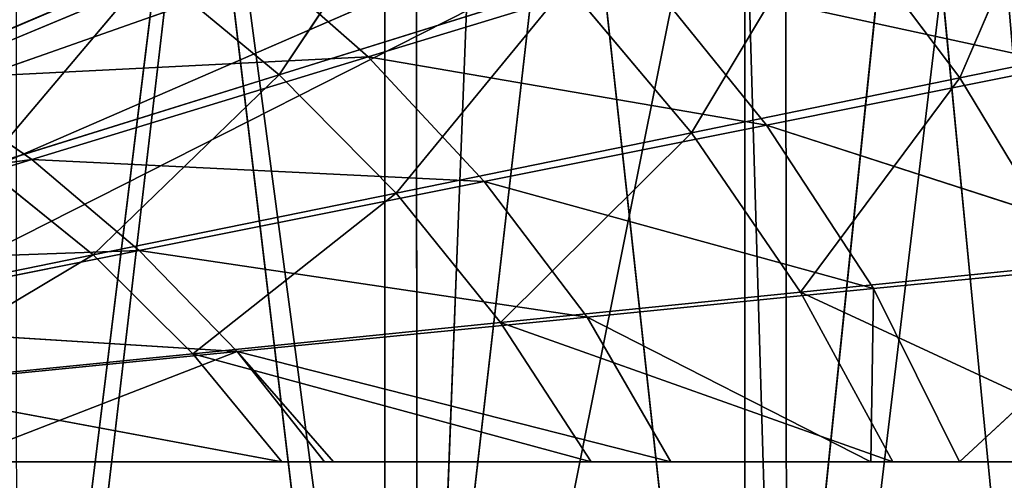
# Model space of a CAD drawing. Extents: x 382 to 531, y 0 to 277.
# Tile 218 of 256: x 472 to 490, y 14 to 23. Entities that reach past the tile are written whole.
import ezdxf

# ---------------------------------------------------------------- set-up
doc = ezdxf.new("R2010")
doc.units = 0
doc.header["$LTSCALE"] = 25.4
doc.layers.get('0').update_dxf_attribs({"color": 13, "linetype": 'CONTINUOUS'})

# ---------------------------------------------------------------- blocks, each defined once
blk = doc.blocks.new('NEWPORT-I-KINKIET-8157_STL')
at = {"color": 250}
for p, q in [((-37.423, -0.368, 259.196), (-5.761, -0.368, 248.036)), ((-37.423, -0.368, 259.196), (-5.761, -0.368, 248.036)), ((-36.575, -0.368, 261.433), (-5.761, -0.368, 248.036)), ((-36.575, -0.368, 261.433), (-5.761, -0.368, 248.036)), ((-5.761, -1.668, 248.036), (-37.423, -1.668, 259.196)), ((-5.761, -1.668, 248.036), (-37.423, -1.668, 259.196)), ((-36.863, -1.668, 263.809), (-5.761, -1.668, 248.036)), ((-36.863, -1.668, 263.809), (-5.761, -1.668, 248.036)), ((-36.575, -1.668, 261.433), (-5.761, -1.668, 248.036)), ((-36.575, -1.668, 261.433), (-5.761, -1.668, 248.036)), ((-10.008, -65.371, 248.036), (-7.203, -62.793, 277.036)), ((-10.008, -65.371, 248.036), (-7.203, -62.793, 277.036)), ((-10.008, -65.371, 248.036), (-13.005, -67.723, 277.036)), ((-10.008, -65.371, 248.036), (-13.005, -67.723, 277.036)), ((-12.244, -68.776, 277.036), (-8.765, -66.018, 248.036)), ((-12.244, -68.776, 277.036), (-8.765, -66.018, 248.036)), ((-16.178, -69.832, 248.036), (-13.005, -67.723, 277.036)), ((-16.178, -69.832, 248.036), (-13.005, -67.723, 277.036)), ((-13.005, -67.723, 248.036), (-13.005, -67.723, 277.036)), ((-13.005, -67.723, 248.036), (-13.005, -67.723, 277.036)), ((-13.107, -69.386, 248.036), (-12.244, -68.776, 277.036)), ((-13.107, -69.386, 248.036), (-12.244, -68.776, 277.036)), ((-12.244, -68.776, 277.036), (-12.272, -68.739, 248.036)), ((-12.244, -68.776, 277.036), (-12.272, -68.739, 248.036)), ((-13.107, -69.386, 248.036), (-18.917, -72.847, 277.036)), ((-13.107, -69.386, 248.036), (-18.917, -72.847, 277.036)), ((-16.178, -69.832, 248.036), (-19.505, -71.687, 277.036)), ((-16.178, -69.832, 248.036), (-19.505, -71.687, 277.036)), ((-22.967, -73.277, 248.036), (-19.505, -71.687, 277.036)), ((-22.967, -73.277, 248.036), (-19.505, -71.687, 277.036)), ((-19.505, -71.687, 248.036), (-19.505, -71.687, 277.036)), ((-19.505, -71.687, 248.036), (-19.505, -71.687, 277.036)), ((-17.793, -72.258, 248.036), (-18.917, -72.847, 277.036)), ((-17.793, -72.258, 248.036), (-18.917, -72.847, 277.036)), ((-18.917, -72.847, 277.036), (-22.765, -74.598, 248.036)), ((-18.917, -72.847, 277.036), (-22.765, -74.598, 248.036)), ((-18.94, -72.798, 248.036), (-18.917, -72.847, 277.036)), ((-18.94, -72.798, 248.036), (-18.917, -72.847, 277.036)), ((-22.967, -73.277, 248.036), (-26.543, -74.591, 277.036)), ((-22.967, -73.277, 248.036), (-26.543, -74.591, 277.036)), ((-26.143, -75.827, 277.036), (-22.765, -74.598, 248.036)), ((-26.143, -75.827, 277.036), (-22.765, -74.598, 248.036))]:
    blk.add_line(p, q, dxfattribs=at)
at = {"color": 7}
for p, q in [((-4.709, -63.4, 254.57), (-9.128, -67.812, 255.474)), ((-4.709, -63.4, 254.57), (-9.128, -67.812, 255.474)), ((-7.195, -63.4, 250.977), (-9.128, -67.812, 255.474)), ((-7.195, -63.4, 250.977), (-9.128, -67.812, 255.474)), ((-9.128, -67.812, 255.474), (-13.97, -71.649, 256.465)), ((-9.128, -67.812, 255.474), (-13.97, -71.649, 256.465)), ((-11.5, -67.812, 252.321), (-13.97, -71.649, 256.465)), ((-11.5, -67.812, 252.321), (-13.97, -71.649, 256.465)), ((-5.394, -67.812, 262.414), (-12.003, -71.649, 259.348)), ((-5.394, -67.812, 262.414), (-12.003, -71.649, 259.348)), ((-7.086, -67.812, 258.85), (-12.003, -71.649, 259.348)), ((-7.086, -67.812, 258.85), (-12.003, -71.649, 259.348)), ((-9.128, -67.812, 255.474), (-12.003, -71.649, 259.348)), ((-9.128, -67.812, 255.474), (-12.003, -71.649, 259.348)), ((-9.128, -67.812, 255.474), (-11.5, -67.812, 252.321)), ((-9.128, -67.812, 255.474), (-11.5, -67.812, 252.321)), ((-10.336, -71.649, 262.414), (-5.394, -67.812, 262.414)), ((-10.336, -71.649, 262.414), (-5.394, -67.812, 262.414)), ((-7.086, -67.812, 258.85), (-9.128, -67.812, 255.474)), ((-7.086, -67.812, 258.85), (-9.128, -67.812, 255.474)), ((-16.218, -71.649, 253.795), (-21.414, -74.952, 255.417)), ((-16.218, -71.649, 253.795), (-21.414, -74.952, 255.417)), ((-18.722, -71.649, 251.364), (-21.414, -74.952, 255.417)), ((-18.722, -71.649, 251.364), (-21.414, -74.952, 255.417)), ((-13.97, -71.649, 256.465), (-19.304, -74.952, 257.556)), ((-13.97, -71.649, 256.465), (-19.304, -74.952, 257.556)), ((-16.218, -71.649, 253.795), (-19.304, -74.952, 257.556)), ((-16.218, -71.649, 253.795), (-19.304, -74.952, 257.556)), ((-10.336, -71.649, 262.414), (-17.419, -74.952, 259.896)), ((-10.336, -71.649, 262.414), (-17.419, -74.952, 259.896)), ((-12.003, -71.649, 259.348), (-17.419, -74.952, 259.896)), ((-12.003, -71.649, 259.348), (-17.419, -74.952, 259.896)), ((-13.97, -71.649, 256.465), (-17.419, -74.952, 259.896)), ((-13.97, -71.649, 256.465), (-17.419, -74.952, 259.896)), ((-13.97, -71.649, 256.465), (-16.218, -71.649, 253.795)), ((-13.97, -71.649, 256.465), (-16.218, -71.649, 253.795)), ((-15.78, -74.952, 262.414), (-10.336, -71.649, 262.414)), ((-15.78, -74.952, 262.414), (-10.336, -71.649, 262.414)), ((-12.003, -71.649, 259.348), (-13.97, -71.649, 256.465)), ((-12.003, -71.649, 259.348), (-13.97, -71.649, 256.465)), ((-12.003, -71.649, 259.348), (-10.336, -71.649, 262.414)), ((-12.003, -71.649, 259.348), (-10.336, -71.649, 262.414)), ((-10.336, -71.649, 262.414), (-10.735, -77.846, 262.414)), ((-10.336, -71.649, 262.414), (-10.735, -77.846, 262.414)), ((-10.336, -71.649, 262.414), (-3.591, -72.648, 262.414)), ((-10.336, -71.649, 262.414), (-3.591, -72.648, 262.414)), ((-10.336, -71.649, 262.414), (-9.134, -76.681, 262.414)), ((-10.336, -71.649, 262.414), (-9.134, -76.681, 262.414)), ((-3.591, -72.648, 262.414), (-9.134, -76.681, 262.414)), ((-3.591, -72.648, 262.414), (-9.134, -76.681, 262.414)), ((-7.185, -72.763, 255.241), (-14.837, -76.798, 253.579)), ((-7.185, -72.763, 255.241), (-14.837, -76.798, 253.579)), ((-7.185, -72.763, 255.241), (-12.619, -76.798, 256.329)), ((-7.185, -72.763, 255.241), (-12.619, -76.798, 256.329)), ((-5.169, -72.763, 258.737), (-12.619, -76.798, 256.329)), ((-5.169, -72.763, 258.737), (-12.619, -76.798, 256.329)), ((-5.169, -72.763, 258.737), (-10.683, -76.798, 259.283)), ((-5.169, -72.763, 258.737), (-10.683, -76.798, 259.283)), ((-9.134, -76.681, 262.414), (-5.169, -72.763, 258.737)), ((-9.134, -76.681, 262.414), (-5.169, -72.763, 258.737)), ((-23.729, -74.952, 253.502), (-28.866, -77.524, 255.696)), ((-23.729, -74.952, 253.502), (-28.866, -77.524, 255.696)), ((-21.414, -74.952, 255.417), (-26.746, -77.524, 257.082)), ((-21.414, -74.952, 255.417), (-26.746, -77.524, 257.082)), ((-23.729, -74.952, 253.502), (-26.746, -77.524, 257.082)), ((-23.729, -74.952, 253.502), (-26.746, -77.524, 257.082)), ((-19.304, -74.952, 257.556), (-24.776, -77.524, 258.675)), ((-19.304, -74.952, 257.556), (-24.776, -77.524, 258.675)), ((-21.414, -74.952, 255.417), (-24.776, -77.524, 258.675)), ((-21.414, -74.952, 255.417), (-24.776, -77.524, 258.675)), ((-21.414, -74.952, 255.417), (-23.729, -74.952, 253.502)), ((-21.414, -74.952, 255.417), (-23.729, -74.952, 253.502)), ((-15.78, -74.952, 262.414), (-22.977, -77.524, 260.459)), ((-15.78, -74.952, 262.414), (-22.977, -77.524, 260.459)), ((-17.419, -74.952, 259.896), (-22.977, -77.524, 260.459)), ((-17.419, -74.952, 259.896), (-22.977, -77.524, 260.459)), ((-19.304, -74.952, 257.556), (-22.977, -77.524, 260.459)), ((-19.304, -74.952, 257.556), (-22.977, -77.524, 260.459)), ((-19.304, -74.952, 257.556), (-21.414, -74.952, 255.417)), ((-19.304, -74.952, 257.556), (-21.414, -74.952, 255.417)), ((-21.366, -77.524, 262.414), (-15.78, -74.952, 262.414)), ((-21.366, -77.524, 262.414), (-15.78, -74.952, 262.414)), ((-15.78, -74.952, 262.414), (-20.435, -82.523, 262.414)), ((-15.78, -74.952, 262.414), (-20.435, -82.523, 262.414)), ((-17.419, -74.952, 259.896), (-19.304, -74.952, 257.556)), ((-17.419, -74.952, 259.896), (-19.304, -74.952, 257.556)), ((-17.419, -74.952, 259.896), (-15.78, -74.952, 262.414)), ((-17.419, -74.952, 259.896), (-15.78, -74.952, 262.414)), ((-15.78, -74.952, 262.414), (-10.735, -77.846, 262.414)), ((-15.78, -74.952, 262.414), (-10.735, -77.846, 262.414)), ((-15.78, -74.952, 262.414), (-14.345, -79.586, 262.414)), ((-15.78, -74.952, 262.414), (-14.345, -79.586, 262.414)), ((-14.837, -76.798, 253.579), (-19.808, -79.79, 255.097)), ((-14.837, -76.798, 253.579), (-19.808, -79.79, 255.097)), ((-12.619, -76.798, 256.329), (-19.808, -79.79, 255.097)), ((-12.619, -76.798, 256.329), (-19.808, -79.79, 255.097)), ((-12.619, -76.798, 256.329), (-17.716, -79.79, 257.349)), ((-12.619, -76.798, 256.329), (-17.716, -79.79, 257.349)), ((-10.683, -76.798, 259.283), (-17.716, -79.79, 257.349)), ((-10.683, -76.798, 259.283), (-17.716, -79.79, 257.349)), ((-10.683, -76.798, 259.283), (-15.856, -79.79, 259.796)), ((-10.683, -76.798, 259.283), (-15.856, -79.79, 259.796)), ((-14.837, -76.798, 253.579), (-12.619, -76.798, 256.329)), ((-14.837, -76.798, 253.579), (-12.619, -76.798, 256.329)), ((-12.619, -76.798, 256.329), (-10.683, -76.798, 259.283)), ((-12.619, -76.798, 256.329), (-10.683, -76.798, 259.283)), ((-9.134, -76.681, 262.414), (-10.735, -77.846, 262.414)), ((-9.134, -76.681, 262.414), (-10.735, -77.846, 262.414)), ((-10.683, -76.798, 259.283), (-10.735, -77.846, 262.414)), ((-10.683, -76.798, 259.283), (-10.735, -77.846, 262.414)), ((-9.134, -76.681, 262.414), (-10.683, -76.798, 259.283)), ((-9.134, -76.681, 262.414), (-10.683, -76.798, 259.283)), ((-24.776, -77.524, 258.675), (-30.451, -79.443, 259.836)), ((-24.776, -77.524, 258.675), (-30.451, -79.443, 259.836)), ((-21.366, -77.524, 262.414), (-28.739, -79.443, 261.042)), ((-21.366, -77.524, 262.414), (-28.739, -79.443, 261.042)), ((-22.977, -77.524, 260.459), (-28.739, -79.443, 261.042)), ((-22.977, -77.524, 260.459), (-28.739, -79.443, 261.042)), ((-24.776, -77.524, 258.675), (-28.739, -79.443, 261.042)), ((-24.776, -77.524, 258.675), (-28.739, -79.443, 261.042)), ((-27.158, -79.443, 262.414), (-21.366, -77.524, 262.414)), ((-27.158, -79.443, 262.414), (-21.366, -77.524, 262.414)), ((-24.776, -77.524, 258.675), (-26.746, -77.524, 257.082)), ((-24.776, -77.524, 258.675), (-26.746, -77.524, 257.082)), ((-22.977, -77.524, 260.459), (-24.776, -77.524, 258.675)), ((-22.977, -77.524, 260.459), (-24.776, -77.524, 258.675)), ((-22.977, -77.524, 260.459), (-21.366, -77.524, 262.414)), ((-22.977, -77.524, 260.459), (-21.366, -77.524, 262.414)), ((-21.366, -77.524, 262.414), (-20.435, -82.523, 262.414)), ((-21.366, -77.524, 262.414), (-20.435, -82.523, 262.414)), ((-21.366, -77.524, 262.414), (-20.599, -82.568, 262.414)), ((-21.366, -77.524, 262.414), (-20.599, -82.568, 262.414)), ((-10.735, -77.846, 262.414), (-15.856, -79.79, 259.796)), ((-10.735, -77.846, 262.414), (-15.856, -79.79, 259.796)), ((-10.735, -77.846, 262.414), (-14.345, -79.586, 262.414)), ((-10.735, -77.846, 262.414), (-14.345, -79.586, 262.414)), ((-27.158, -79.443, 262.414), (-20.599, -82.568, 262.414)), ((-27.158, -79.443, 262.414), (-20.599, -82.568, 262.414)), ((-14.345, -79.586, 262.414), (-22.174, -82.582, 260.422)), ((-14.345, -79.586, 262.414), (-22.174, -82.582, 260.422)), ((-14.345, -79.586, 262.414), (-20.435, -82.523, 262.414)), ((-14.345, -79.586, 262.414), (-20.435, -82.523, 262.414)), ((-15.856, -79.79, 259.796), (-14.345, -79.586, 262.414)), ((-15.856, -79.79, 259.796), (-14.345, -79.586, 262.414)), ((-22.112, -79.79, 253.063), (-27.972, -82.582, 255.506)), ((-22.112, -79.79, 253.063), (-27.972, -82.582, 255.506)), ((-19.808, -79.79, 255.097), (-27.972, -82.582, 255.506)), ((-19.808, -79.79, 255.097), (-27.972, -82.582, 255.506)), ((-19.808, -79.79, 255.097), (-25.88, -82.582, 256.951)), ((-19.808, -79.79, 255.097), (-25.88, -82.582, 256.951)), ((-17.716, -79.79, 257.349), (-25.88, -82.582, 256.951)), ((-17.716, -79.79, 257.349), (-25.88, -82.582, 256.951)), ((-17.716, -79.79, 257.349), (-23.941, -82.582, 258.595)), ((-17.716, -79.79, 257.349), (-23.941, -82.582, 258.595)), ((-15.856, -79.79, 259.796), (-23.941, -82.582, 258.595)), ((-15.856, -79.79, 259.796), (-23.941, -82.582, 258.595)), ((-15.856, -79.79, 259.796), (-22.174, -82.582, 260.422)), ((-15.856, -79.79, 259.796), (-22.174, -82.582, 260.422)), ((-22.112, -79.79, 253.063), (-19.808, -79.79, 255.097)), ((-22.112, -79.79, 253.063), (-19.808, -79.79, 255.097)), ((-19.808, -79.79, 255.097), (-17.716, -79.79, 257.349)), ((-19.808, -79.79, 255.097), (-17.716, -79.79, 257.349)), ((-17.716, -79.79, 257.349), (-15.856, -79.79, 259.796)), ((-17.716, -79.79, 257.349), (-15.856, -79.79, 259.796)), ((-25.88, -82.582, 256.951), (-34.117, -84.631, 258.069)), ((-25.88, -82.582, 256.951), (-34.117, -84.631, 258.069)), ((-25.88, -82.582, 256.951), (-32.248, -84.631, 258.895)), ((-25.88, -82.582, 256.951), (-32.248, -84.631, 258.895)), ((-23.941, -82.582, 258.595), (-32.248, -84.631, 258.895)), ((-23.941, -82.582, 258.595), (-32.248, -84.631, 258.895)), ((-23.941, -82.582, 258.595), (-30.47, -84.631, 259.902)), ((-23.941, -82.582, 258.595), (-30.47, -84.631, 259.902)), ((-22.174, -82.582, 260.422), (-30.47, -84.631, 259.902)), ((-22.174, -82.582, 260.422), (-30.47, -84.631, 259.902)), ((-22.174, -82.582, 260.422), (-28.799, -84.631, 261.078)), ((-22.174, -82.582, 260.422), (-28.799, -84.631, 261.078)), ((-27.972, -82.582, 255.506), (-25.88, -82.582, 256.951)), ((-27.972, -82.582, 255.506), (-25.88, -82.582, 256.951)), ((-20.599, -82.568, 262.414), (-27.311, -84.422, 262.414)), ((-20.599, -82.568, 262.414), (-27.311, -84.422, 262.414)), ((-27.311, -84.422, 262.414), (-22.174, -82.582, 260.422)), ((-27.311, -84.422, 262.414), (-22.174, -82.582, 260.422)), ((-25.88, -82.582, 256.951), (-23.941, -82.582, 258.595)), ((-25.88, -82.582, 256.951), (-23.941, -82.582, 258.595)), ((-23.941, -82.582, 258.595), (-22.174, -82.582, 260.422)), ((-23.941, -82.582, 258.595), (-22.174, -82.582, 260.422)), ((-22.174, -82.582, 260.422), (-20.435, -82.523, 262.414)), ((-22.174, -82.582, 260.422), (-20.435, -82.523, 262.414)), ((-20.599, -82.568, 262.414), (-22.174, -82.582, 260.422)), ((-20.599, -82.568, 262.414), (-22.174, -82.582, 260.422)), ((-20.435, -82.523, 262.414), (-20.599, -82.568, 262.414)), ((-20.435, -82.523, 262.414), (-20.599, -82.568, 262.414))]:
    blk.add_line(p, q, dxfattribs=at)
at = {"color": 250}
mesh = blk.add_polyface(dxfattribs=at)
corners = [(-41.538, -0.368, 257.036), (-5.761, -0.368, 248.036), (-77.315, -0.368, 248.036)]
mesh.append_faces([[corners[k] for k in face] for face in [(0, 1, 2)]], dxfattribs={"color": 250})
mesh = blk.add_polyface(dxfattribs=at)
corners = [(-39.215, -0.368, 257.609), (-5.761, -0.368, 248.036), (-41.538, -0.368, 257.036)]
mesh.append_faces([[corners[k] for k in face] for face in [(0, 1, 2)]], dxfattribs={"color": 250})
mesh = blk.add_polyface(dxfattribs=at)
corners = [(-37.423, -0.368, 259.196), (-5.761, -0.368, 248.036), (-39.215, -0.368, 257.609)]
mesh.append_faces([[corners[k] for k in face] for face in [(0, 1, 2)]], dxfattribs={"color": 250})
mesh = blk.add_polyface(dxfattribs=at)
corners = [(-36.575, -0.368, 261.433), (-5.761, -0.368, 248.036), (-37.423, -0.368, 259.196)]
mesh.append_faces([[corners[k] for k in face] for face in [(0, 1, 2)]], dxfattribs={"color": 250})
mesh = blk.add_polyface(dxfattribs=at)
corners = [(-5.761, -0.368, 277.036), (-36.575, -0.368, 261.433), (-36.863, -0.368, 263.809)]
mesh.append_faces([[corners[k] for k in face] for face in [(0, 1, 2)]], dxfattribs={"color": 250})
mesh = blk.add_polyface(dxfattribs=at)
corners = [(-5.761, -0.368, 277.036), (-5.761, -0.368, 248.036), (-36.575, -0.368, 261.433)]
mesh.append_faces([[corners[k] for k in face] for face in [(0, 1, 2)]], dxfattribs={"color": 250})
mesh = blk.add_polyface(dxfattribs=at)
corners = [(-41.538, -1.668, 257.036), (-77.315, -1.668, 248.036), (-5.761, -1.668, 248.036)]
mesh.append_faces([[corners[k] for k in face] for face in [(0, 1, 2)]], dxfattribs={"color": 250})
mesh = blk.add_polyface(dxfattribs=at)
corners = [(-39.215, -1.668, 257.609), (-41.538, -1.668, 257.036), (-5.761, -1.668, 248.036)]
mesh.append_faces([[corners[k] for k in face] for face in [(0, 1, 2)]], dxfattribs={"color": 250})
mesh = blk.add_polyface(dxfattribs=at)
corners = [(-37.423, -1.668, 259.196), (-39.215, -1.668, 257.609), (-5.761, -1.668, 248.036)]
mesh.append_faces([[corners[k] for k in face] for face in [(0, 1, 2)]], dxfattribs={"color": 250})
mesh = blk.add_polyface(dxfattribs=at)
corners = [(-36.575, -1.668, 261.433), (-37.423, -1.668, 259.196), (-5.761, -1.668, 248.036)]
mesh.append_faces([[corners[k] for k in face] for face in [(0, 1, 2)]], dxfattribs={"color": 250})
mesh = blk.add_polyface(dxfattribs=at)
corners = [(-5.761, -1.668, 277.036), (-36.863, -1.668, 263.809), (-5.761, -1.668, 248.036)]
mesh.append_faces([[corners[k] for k in face] for face in [(0, 1, 2)]], dxfattribs={"color": 250})
mesh = blk.add_polyface(dxfattribs=at)
corners = [(-36.863, -1.668, 263.809), (-36.575, -1.668, 261.433), (-5.761, -1.668, 248.036)]
mesh.append_faces([[corners[k] for k in face] for face in [(0, 1, 2)]], dxfattribs={"color": 250})
mesh = blk.add_polyface(dxfattribs=at)
corners = [(-7.203, -62.793, 277.036), (-10.008, -65.371, 248.036), (-13.005, -67.723, 277.036)]
mesh.append_faces([[corners[k] for k in face] for face in [(0, 1, 2)]], dxfattribs={"color": 250})
mesh = blk.add_polyface(dxfattribs=at)
corners = [(-7.203, -62.793, 277.036), (-7.203, -62.793, 248.036), (-10.008, -65.371, 248.036)]
mesh.append_faces([[corners[k] for k in face] for face in [(0, 1, 2)]], dxfattribs={"color": 250})
at = {"color": 7}
mesh = blk.add_polyface(dxfattribs=at)
corners = [(-9.128, -67.812, 255.474), (-7.195, -63.4, 250.977), (-11.5, -67.812, 252.321)]
mesh.append_faces([[corners[k] for k in face] for face in [(0, 1, 2)]], dxfattribs={"color": 7})
mesh = blk.add_polyface(dxfattribs=at)
corners = [(-7.086, -67.812, 258.85), (-4.709, -63.4, 254.57), (-9.128, -67.812, 255.474)]
mesh.append_faces([[corners[k] for k in face] for face in [(0, 1, 2)]], dxfattribs={"color": 7})
mesh = blk.add_polyface(dxfattribs=at)
corners = [(-9.128, -67.812, 255.474), (-4.709, -63.4, 254.57), (-7.195, -63.4, 250.977)]
mesh.append_faces([[corners[k] for k in face] for face in [(0, 1, 2)]], dxfattribs={"color": 7})
at = {"color": 250}
mesh = blk.add_polyface(dxfattribs=at)
corners = [(-12.244, -68.776, 277.036), (-8.765, -66.018, 248.036), (-6.286, -63.715, 277.036)]
mesh.append_faces([[corners[k] for k in face] for face in [(0, 1, 2)]], dxfattribs={"color": 250})
mesh = blk.add_polyface(dxfattribs=at)
corners = [(-6.286, -63.715, 277.036), (-8.765, -66.018, 248.036), (-6.336, -63.664, 248.036)]
mesh.append_faces([[corners[k] for k in face] for face in [(0, 1, 2)]], dxfattribs={"color": 250})
mesh = blk.add_polyface(dxfattribs=at)
corners = [(-13.005, -67.723, 277.036), (-10.008, -65.371, 248.036), (-13.005, -67.723, 248.036)]
mesh.append_faces([[corners[k] for k in face] for face in [(0, 1, 2)]], dxfattribs={"color": 250})
mesh = blk.add_polyface(dxfattribs=at)
corners = [(-12.244, -68.776, 277.036), (-12.272, -68.739, 248.036), (-8.765, -66.018, 248.036)]
mesh.append_faces([[corners[k] for k in face] for face in [(0, 1, 2)]], dxfattribs={"color": 250})
mesh = blk.add_polyface(dxfattribs=at)
corners = [(-13.005, -67.723, 277.036), (-16.178, -69.832, 248.036), (-19.505, -71.687, 277.036)]
mesh.append_faces([[corners[k] for k in face] for face in [(0, 1, 2)]], dxfattribs={"color": 250})
mesh = blk.add_polyface(dxfattribs=at)
corners = [(-13.005, -67.723, 277.036), (-13.005, -67.723, 248.036), (-16.178, -69.832, 248.036)]
mesh.append_faces([[corners[k] for k in face] for face in [(0, 1, 2)]], dxfattribs={"color": 250})
at = {"color": 7}
mesh = blk.add_polyface(dxfattribs=at)
corners = [(-13.97, -71.649, 256.465), (-11.5, -67.812, 252.321), (-16.218, -71.649, 253.795)]
mesh.append_faces([[corners[k] for k in face] for face in [(0, 1, 2)]], dxfattribs={"color": 7})
mesh = blk.add_polyface(dxfattribs=at)
corners = [(-12.003, -71.649, 259.348), (-9.128, -67.812, 255.474), (-13.97, -71.649, 256.465)]
mesh.append_faces([[corners[k] for k in face] for face in [(0, 1, 2)]], dxfattribs={"color": 7})
mesh = blk.add_polyface(dxfattribs=at)
corners = [(-13.97, -71.649, 256.465), (-9.128, -67.812, 255.474), (-11.5, -67.812, 252.321)]
mesh.append_faces([[corners[k] for k in face] for face in [(0, 1, 2)]], dxfattribs={"color": 7})
mesh = blk.add_polyface(dxfattribs=at)
corners = [(-5.394, -67.812, 262.414), (-12.003, -71.649, 259.348), (-10.336, -71.649, 262.414)]
mesh.append_faces([[corners[k] for k in face] for face in [(0, 1, 2)]], dxfattribs={"color": 7})
mesh = blk.add_polyface(dxfattribs=at)
corners = [(-5.394, -67.812, 262.414), (-7.086, -67.812, 258.85), (-12.003, -71.649, 259.348)]
mesh.append_faces([[corners[k] for k in face] for face in [(0, 1, 2)]], dxfattribs={"color": 7})
mesh = blk.add_polyface(dxfattribs=at)
corners = [(-12.003, -71.649, 259.348), (-7.086, -67.812, 258.85), (-9.128, -67.812, 255.474)]
mesh.append_faces([[corners[k] for k in face] for face in [(0, 1, 2)]], dxfattribs={"color": 7})
mesh = blk.add_polyface(dxfattribs=at)
corners = [(-3.591, -72.648, 262.414), (-5.394, -67.812, 262.414), (-10.336, -71.649, 262.414)]
mesh.append_faces([[corners[k] for k in face] for face in [(0, 1, 2)]], dxfattribs={"color": 7})
mesh = blk.add_polyface(dxfattribs=at)
corners = [(-7.185, -72.763, 255.241), (-9.537, -72.763, 251.961), (-2.257, -68.143, 254.254)]
mesh.append_faces([[corners[k] for k in face] for face in [(0, 1, 2)]], dxfattribs={"color": 7})
at = {"color": 250}
mesh = blk.add_polyface(dxfattribs=at)
corners = [(-18.917, -72.847, 277.036), (-13.107, -69.386, 248.036), (-12.244, -68.776, 277.036)]
mesh.append_faces([[corners[k] for k in face] for face in [(0, 1, 2)]], dxfattribs={"color": 250})
mesh = blk.add_polyface(dxfattribs=at)
corners = [(-12.244, -68.776, 277.036), (-13.107, -69.386, 248.036), (-12.272, -68.739, 248.036)]
mesh.append_faces([[corners[k] for k in face] for face in [(0, 1, 2)]], dxfattribs={"color": 250})
mesh = blk.add_polyface(dxfattribs=at)
corners = [(-18.917, -72.847, 277.036), (-17.793, -72.258, 248.036), (-13.107, -69.386, 248.036)]
mesh.append_faces([[corners[k] for k in face] for face in [(0, 1, 2)]], dxfattribs={"color": 250})
mesh = blk.add_polyface(dxfattribs=at)
corners = [(-19.505, -71.687, 277.036), (-16.178, -69.832, 248.036), (-19.505, -71.687, 248.036)]
mesh.append_faces([[corners[k] for k in face] for face in [(0, 1, 2)]], dxfattribs={"color": 250})
mesh = blk.add_polyface(dxfattribs=at)
corners = [(-19.505, -71.687, 277.036), (-22.967, -73.277, 248.036), (-26.543, -74.591, 277.036)]
mesh.append_faces([[corners[k] for k in face] for face in [(0, 1, 2)]], dxfattribs={"color": 250})
at = {"color": 7}
mesh = blk.add_polyface(dxfattribs=at)
corners = [(-21.414, -74.952, 255.417), (-18.722, -71.649, 251.364), (-23.729, -74.952, 253.502)]
mesh.append_faces([[corners[k] for k in face] for face in [(0, 1, 2)]], dxfattribs={"color": 7})
at = {"color": 250}
mesh = blk.add_polyface(dxfattribs=at)
corners = [(-19.505, -71.687, 277.036), (-19.505, -71.687, 248.036), (-22.967, -73.277, 248.036)]
mesh.append_faces([[corners[k] for k in face] for face in [(0, 1, 2)]], dxfattribs={"color": 250})
at = {"color": 7}
mesh = blk.add_polyface(dxfattribs=at)
corners = [(-19.304, -74.952, 257.556), (-16.218, -71.649, 253.795), (-21.414, -74.952, 255.417)]
mesh.append_faces([[corners[k] for k in face] for face in [(0, 1, 2)]], dxfattribs={"color": 7})
mesh = blk.add_polyface(dxfattribs=at)
corners = [(-21.414, -74.952, 255.417), (-16.218, -71.649, 253.795), (-18.722, -71.649, 251.364)]
mesh.append_faces([[corners[k] for k in face] for face in [(0, 1, 2)]], dxfattribs={"color": 7})
mesh = blk.add_polyface(dxfattribs=at)
corners = [(-17.419, -74.952, 259.896), (-13.97, -71.649, 256.465), (-19.304, -74.952, 257.556)]
mesh.append_faces([[corners[k] for k in face] for face in [(0, 1, 2)]], dxfattribs={"color": 7})
mesh = blk.add_polyface(dxfattribs=at)
corners = [(-19.304, -74.952, 257.556), (-13.97, -71.649, 256.465), (-16.218, -71.649, 253.795)]
mesh.append_faces([[corners[k] for k in face] for face in [(0, 1, 2)]], dxfattribs={"color": 7})
mesh = blk.add_polyface(dxfattribs=at)
corners = [(-10.336, -71.649, 262.414), (-17.419, -74.952, 259.896), (-15.78, -74.952, 262.414)]
mesh.append_faces([[corners[k] for k in face] for face in [(0, 1, 2)]], dxfattribs={"color": 7})
mesh = blk.add_polyface(dxfattribs=at)
corners = [(-10.336, -71.649, 262.414), (-12.003, -71.649, 259.348), (-17.419, -74.952, 259.896)]
mesh.append_faces([[corners[k] for k in face] for face in [(0, 1, 2)]], dxfattribs={"color": 7})
mesh = blk.add_polyface(dxfattribs=at)
corners = [(-17.419, -74.952, 259.896), (-12.003, -71.649, 259.348), (-13.97, -71.649, 256.465)]
mesh.append_faces([[corners[k] for k in face] for face in [(0, 1, 2)]], dxfattribs={"color": 7})
mesh = blk.add_polyface(dxfattribs=at)
corners = [(-10.336, -71.649, 262.414), (-15.78, -74.952, 262.414), (-10.735, -77.846, 262.414)]
mesh.append_faces([[corners[k] for k in face] for face in [(0, 1, 2)]], dxfattribs={"color": 7})
mesh = blk.add_polyface(dxfattribs=at)
corners = [(-9.134, -76.681, 262.414), (-10.336, -71.649, 262.414), (-10.735, -77.846, 262.414)]
mesh.append_faces([[corners[k] for k in face] for face in [(0, 1, 2)]], dxfattribs={"color": 7})
mesh = blk.add_polyface(dxfattribs=at)
corners = [(-3.591, -72.648, 262.414), (-10.336, -71.649, 262.414), (-9.134, -76.681, 262.414)]
mesh.append_faces([[corners[k] for k in face] for face in [(0, 1, 2)]], dxfattribs={"color": 7})
at = {"color": 250}
mesh = blk.add_polyface(dxfattribs=at)
corners = [(-18.917, -72.847, 277.036), (-18.94, -72.798, 248.036), (-17.793, -72.258, 248.036)]
mesh.append_faces([[corners[k] for k in face] for face in [(0, 1, 2)]], dxfattribs={"color": 250})
at = {"color": 7}
mesh = blk.add_polyface(dxfattribs=at)
corners = [(-9.134, -76.681, 262.414), (-5.169, -72.763, 258.737), (-3.591, -72.648, 262.414)]
mesh.append_faces([[corners[k] for k in face] for face in [(0, 1, 2)]], dxfattribs={"color": 7})
at = {"color": 250}
mesh = blk.add_polyface(dxfattribs=at)
corners = [(-26.143, -75.827, 277.036), (-22.765, -74.598, 248.036), (-18.917, -72.847, 277.036)]
mesh.append_faces([[corners[k] for k in face] for face in [(0, 1, 2)]], dxfattribs={"color": 250})
mesh = blk.add_polyface(dxfattribs=at)
corners = [(-18.917, -72.847, 277.036), (-22.765, -74.598, 248.036), (-18.94, -72.798, 248.036)]
mesh.append_faces([[corners[k] for k in face] for face in [(0, 1, 2)]], dxfattribs={"color": 250})
at = {"color": 7}
mesh = blk.add_polyface(dxfattribs=at)
corners = [(-7.185, -72.763, 255.241), (-14.837, -76.798, 253.579), (-9.537, -72.763, 251.961)]
mesh.append_faces([[corners[k] for k in face] for face in [(0, 1, 2)]], dxfattribs={"color": 7})
mesh = blk.add_polyface(dxfattribs=at)
corners = [(-12.619, -76.798, 256.329), (-14.837, -76.798, 253.579), (-7.185, -72.763, 255.241)]
mesh.append_faces([[corners[k] for k in face] for face in [(0, 1, 2)]], dxfattribs={"color": 7})
mesh = blk.add_polyface(dxfattribs=at)
corners = [(-5.169, -72.763, 258.737), (-12.619, -76.798, 256.329), (-7.185, -72.763, 255.241)]
mesh.append_faces([[corners[k] for k in face] for face in [(0, 1, 2)]], dxfattribs={"color": 7})
mesh = blk.add_polyface(dxfattribs=at)
corners = [(-10.683, -76.798, 259.283), (-12.619, -76.798, 256.329), (-5.169, -72.763, 258.737)]
mesh.append_faces([[corners[k] for k in face] for face in [(0, 1, 2)]], dxfattribs={"color": 7})
mesh = blk.add_polyface(dxfattribs=at)
corners = [(-9.134, -76.681, 262.414), (-10.683, -76.798, 259.283), (-5.169, -72.763, 258.737)]
mesh.append_faces([[corners[k] for k in face] for face in [(0, 1, 2)]], dxfattribs={"color": 7})
at = {"color": 250}
mesh = blk.add_polyface(dxfattribs=at)
corners = [(-26.543, -74.591, 277.036), (-22.967, -73.277, 248.036), (-26.543, -74.591, 248.036)]
mesh.append_faces([[corners[k] for k in face] for face in [(0, 1, 2)]], dxfattribs={"color": 250})
mesh = blk.add_polyface(dxfattribs=at)
corners = [(-26.143, -75.827, 277.036), (-26.165, -75.763, 248.036), (-22.765, -74.598, 248.036)]
mesh.append_faces([[corners[k] for k in face] for face in [(0, 1, 2)]], dxfattribs={"color": 250})
at = {"color": 7}
mesh = blk.add_polyface(dxfattribs=at)
corners = [(-26.746, -77.524, 257.082), (-23.729, -74.952, 253.502), (-28.866, -77.524, 255.696)]
mesh.append_faces([[corners[k] for k in face] for face in [(0, 1, 2)]], dxfattribs={"color": 7})
mesh = blk.add_polyface(dxfattribs=at)
corners = [(-28.866, -77.524, 255.696), (-23.729, -74.952, 253.502), (-26.225, -74.952, 251.83)]
mesh.append_faces([[corners[k] for k in face] for face in [(0, 1, 2)]], dxfattribs={"color": 7})
mesh = blk.add_polyface(dxfattribs=at)
corners = [(-24.776, -77.524, 258.675), (-21.414, -74.952, 255.417), (-26.746, -77.524, 257.082)]
mesh.append_faces([[corners[k] for k in face] for face in [(0, 1, 2)]], dxfattribs={"color": 7})
mesh = blk.add_polyface(dxfattribs=at)
corners = [(-26.746, -77.524, 257.082), (-21.414, -74.952, 255.417), (-23.729, -74.952, 253.502)]
mesh.append_faces([[corners[k] for k in face] for face in [(0, 1, 2)]], dxfattribs={"color": 7})
mesh = blk.add_polyface(dxfattribs=at)
corners = [(-22.977, -77.524, 260.459), (-19.304, -74.952, 257.556), (-24.776, -77.524, 258.675)]
mesh.append_faces([[corners[k] for k in face] for face in [(0, 1, 2)]], dxfattribs={"color": 7})
mesh = blk.add_polyface(dxfattribs=at)
corners = [(-24.776, -77.524, 258.675), (-19.304, -74.952, 257.556), (-21.414, -74.952, 255.417)]
mesh.append_faces([[corners[k] for k in face] for face in [(0, 1, 2)]], dxfattribs={"color": 7})
mesh = blk.add_polyface(dxfattribs=at)
corners = [(-15.78, -74.952, 262.414), (-22.977, -77.524, 260.459), (-21.366, -77.524, 262.414)]
mesh.append_faces([[corners[k] for k in face] for face in [(0, 1, 2)]], dxfattribs={"color": 7})
mesh = blk.add_polyface(dxfattribs=at)
corners = [(-15.78, -74.952, 262.414), (-17.419, -74.952, 259.896), (-22.977, -77.524, 260.459)]
mesh.append_faces([[corners[k] for k in face] for face in [(0, 1, 2)]], dxfattribs={"color": 7})
mesh = blk.add_polyface(dxfattribs=at)
corners = [(-22.977, -77.524, 260.459), (-17.419, -74.952, 259.896), (-19.304, -74.952, 257.556)]
mesh.append_faces([[corners[k] for k in face] for face in [(0, 1, 2)]], dxfattribs={"color": 7})
mesh = blk.add_polyface(dxfattribs=at)
corners = [(-15.78, -74.952, 262.414), (-21.366, -77.524, 262.414), (-20.435, -82.523, 262.414)]
mesh.append_faces([[corners[k] for k in face] for face in [(0, 1, 2)]], dxfattribs={"color": 7})
mesh = blk.add_polyface(dxfattribs=at)
corners = [(-14.345, -79.586, 262.414), (-15.78, -74.952, 262.414), (-20.435, -82.523, 262.414)]
mesh.append_faces([[corners[k] for k in face] for face in [(0, 1, 2)]], dxfattribs={"color": 7})
mesh = blk.add_polyface(dxfattribs=at)
corners = [(-10.735, -77.846, 262.414), (-15.78, -74.952, 262.414), (-14.345, -79.586, 262.414)]
mesh.append_faces([[corners[k] for k in face] for face in [(0, 1, 2)]], dxfattribs={"color": 7})
mesh = blk.add_polyface(dxfattribs=at)
corners = [(-19.808, -79.79, 255.097), (-22.112, -79.79, 253.063), (-14.837, -76.798, 253.579)]
mesh.append_faces([[corners[k] for k in face] for face in [(0, 1, 2)]], dxfattribs={"color": 7})
mesh = blk.add_polyface(dxfattribs=at)
corners = [(-12.619, -76.798, 256.329), (-19.808, -79.79, 255.097), (-14.837, -76.798, 253.579)]
mesh.append_faces([[corners[k] for k in face] for face in [(0, 1, 2)]], dxfattribs={"color": 7})
mesh = blk.add_polyface(dxfattribs=at)
corners = [(-17.716, -79.79, 257.349), (-19.808, -79.79, 255.097), (-12.619, -76.798, 256.329)]
mesh.append_faces([[corners[k] for k in face] for face in [(0, 1, 2)]], dxfattribs={"color": 7})
mesh = blk.add_polyface(dxfattribs=at)
corners = [(-10.683, -76.798, 259.283), (-17.716, -79.79, 257.349), (-12.619, -76.798, 256.329)]
mesh.append_faces([[corners[k] for k in face] for face in [(0, 1, 2)]], dxfattribs={"color": 7})
mesh = blk.add_polyface(dxfattribs=at)
corners = [(-15.856, -79.79, 259.796), (-17.716, -79.79, 257.349), (-10.683, -76.798, 259.283)]
mesh.append_faces([[corners[k] for k in face] for face in [(0, 1, 2)]], dxfattribs={"color": 7})
mesh = blk.add_polyface(dxfattribs=at)
corners = [(-10.735, -77.846, 262.414), (-15.856, -79.79, 259.796), (-10.683, -76.798, 259.283)]
mesh.append_faces([[corners[k] for k in face] for face in [(0, 1, 2)]], dxfattribs={"color": 7})
mesh = blk.add_polyface(dxfattribs=at)
corners = [(-10.735, -77.846, 262.414), (-10.683, -76.798, 259.283), (-9.134, -76.681, 262.414)]
mesh.append_faces([[corners[k] for k in face] for face in [(0, 1, 2)]], dxfattribs={"color": 7})
mesh = blk.add_polyface(dxfattribs=at)
corners = [(-28.739, -79.443, 261.042), (-24.776, -77.524, 258.675), (-30.451, -79.443, 259.836)]
mesh.append_faces([[corners[k] for k in face] for face in [(0, 1, 2)]], dxfattribs={"color": 7})
mesh = blk.add_polyface(dxfattribs=at)
corners = [(-30.451, -79.443, 259.836), (-24.776, -77.524, 258.675), (-26.746, -77.524, 257.082)]
mesh.append_faces([[corners[k] for k in face] for face in [(0, 1, 2)]], dxfattribs={"color": 7})
mesh = blk.add_polyface(dxfattribs=at)
corners = [(-21.366, -77.524, 262.414), (-28.739, -79.443, 261.042), (-27.158, -79.443, 262.414)]
mesh.append_faces([[corners[k] for k in face] for face in [(0, 1, 2)]], dxfattribs={"color": 7})
mesh = blk.add_polyface(dxfattribs=at)
corners = [(-21.366, -77.524, 262.414), (-22.977, -77.524, 260.459), (-28.739, -79.443, 261.042)]
mesh.append_faces([[corners[k] for k in face] for face in [(0, 1, 2)]], dxfattribs={"color": 7})
mesh = blk.add_polyface(dxfattribs=at)
corners = [(-28.739, -79.443, 261.042), (-22.977, -77.524, 260.459), (-24.776, -77.524, 258.675)]
mesh.append_faces([[corners[k] for k in face] for face in [(0, 1, 2)]], dxfattribs={"color": 7})
mesh = blk.add_polyface(dxfattribs=at)
corners = [(-20.599, -82.568, 262.414), (-21.366, -77.524, 262.414), (-27.158, -79.443, 262.414)]
mesh.append_faces([[corners[k] for k in face] for face in [(0, 1, 2)]], dxfattribs={"color": 7})
mesh = blk.add_polyface(dxfattribs=at)
corners = [(-20.435, -82.523, 262.414), (-21.366, -77.524, 262.414), (-20.599, -82.568, 262.414)]
mesh.append_faces([[corners[k] for k in face] for face in [(0, 1, 2)]], dxfattribs={"color": 7})
mesh = blk.add_polyface(dxfattribs=at)
corners = [(-14.345, -79.586, 262.414), (-15.856, -79.79, 259.796), (-10.735, -77.846, 262.414)]
mesh.append_faces([[corners[k] for k in face] for face in [(0, 1, 2)]], dxfattribs={"color": 7})
mesh = blk.add_polyface(dxfattribs=at)
corners = [(-20.599, -82.568, 262.414), (-27.158, -79.443, 262.414), (-27.311, -84.422, 262.414)]
mesh.append_faces([[corners[k] for k in face] for face in [(0, 1, 2)]], dxfattribs={"color": 7})
mesh = blk.add_polyface(dxfattribs=at)
corners = [(-14.345, -79.586, 262.414), (-22.174, -82.582, 260.422), (-15.856, -79.79, 259.796)]
mesh.append_faces([[corners[k] for k in face] for face in [(0, 1, 2)]], dxfattribs={"color": 7})
mesh = blk.add_polyface(dxfattribs=at)
corners = [(-20.435, -82.523, 262.414), (-22.174, -82.582, 260.422), (-14.345, -79.586, 262.414)]
mesh.append_faces([[corners[k] for k in face] for face in [(0, 1, 2)]], dxfattribs={"color": 7})
mesh = blk.add_polyface(dxfattribs=at)
corners = [(-27.972, -82.582, 255.506), (-30.196, -82.582, 254.275), (-22.112, -79.79, 253.063)]
mesh.append_faces([[corners[k] for k in face] for face in [(0, 1, 2)]], dxfattribs={"color": 7})
mesh = blk.add_polyface(dxfattribs=at)
corners = [(-27.972, -82.582, 255.506), (-22.112, -79.79, 253.063), (-19.808, -79.79, 255.097)]
mesh.append_faces([[corners[k] for k in face] for face in [(0, 1, 2)]], dxfattribs={"color": 7})
mesh = blk.add_polyface(dxfattribs=at)
corners = [(-25.88, -82.582, 256.951), (-27.972, -82.582, 255.506), (-19.808, -79.79, 255.097)]
mesh.append_faces([[corners[k] for k in face] for face in [(0, 1, 2)]], dxfattribs={"color": 7})
mesh = blk.add_polyface(dxfattribs=at)
corners = [(-17.716, -79.79, 257.349), (-25.88, -82.582, 256.951), (-19.808, -79.79, 255.097)]
mesh.append_faces([[corners[k] for k in face] for face in [(0, 1, 2)]], dxfattribs={"color": 7})
mesh = blk.add_polyface(dxfattribs=at)
corners = [(-23.941, -82.582, 258.595), (-25.88, -82.582, 256.951), (-17.716, -79.79, 257.349)]
mesh.append_faces([[corners[k] for k in face] for face in [(0, 1, 2)]], dxfattribs={"color": 7})
mesh = blk.add_polyface(dxfattribs=at)
corners = [(-15.856, -79.79, 259.796), (-23.941, -82.582, 258.595), (-17.716, -79.79, 257.349)]
mesh.append_faces([[corners[k] for k in face] for face in [(0, 1, 2)]], dxfattribs={"color": 7})
mesh = blk.add_polyface(dxfattribs=at)
corners = [(-22.174, -82.582, 260.422), (-23.941, -82.582, 258.595), (-15.856, -79.79, 259.796)]
mesh.append_faces([[corners[k] for k in face] for face in [(0, 1, 2)]], dxfattribs={"color": 7})
mesh = blk.add_polyface(dxfattribs=at)
corners = [(-34.117, -84.631, 258.069), (-27.972, -82.582, 255.506), (-25.88, -82.582, 256.951)]
mesh.append_faces([[corners[k] for k in face] for face in [(0, 1, 2)]], dxfattribs={"color": 7})
mesh = blk.add_polyface(dxfattribs=at)
corners = [(-32.248, -84.631, 258.895), (-34.117, -84.631, 258.069), (-25.88, -82.582, 256.951)]
mesh.append_faces([[corners[k] for k in face] for face in [(0, 1, 2)]], dxfattribs={"color": 7})
mesh = blk.add_polyface(dxfattribs=at)
corners = [(-32.248, -84.631, 258.895), (-25.88, -82.582, 256.951), (-23.941, -82.582, 258.595)]
mesh.append_faces([[corners[k] for k in face] for face in [(0, 1, 2)]], dxfattribs={"color": 7})
mesh = blk.add_polyface(dxfattribs=at)
corners = [(-30.47, -84.631, 259.902), (-32.248, -84.631, 258.895), (-23.941, -82.582, 258.595)]
mesh.append_faces([[corners[k] for k in face] for face in [(0, 1, 2)]], dxfattribs={"color": 7})
mesh = blk.add_polyface(dxfattribs=at)
corners = [(-22.174, -82.582, 260.422), (-30.47, -84.631, 259.902), (-23.941, -82.582, 258.595)]
mesh.append_faces([[corners[k] for k in face] for face in [(0, 1, 2)]], dxfattribs={"color": 7})
mesh = blk.add_polyface(dxfattribs=at)
corners = [(-28.799, -84.631, 261.078), (-30.47, -84.631, 259.902), (-22.174, -82.582, 260.422)]
mesh.append_faces([[corners[k] for k in face] for face in [(0, 1, 2)]], dxfattribs={"color": 7})
mesh = blk.add_polyface(dxfattribs=at)
corners = [(-27.311, -84.422, 262.414), (-28.799, -84.631, 261.078), (-22.174, -82.582, 260.422)]
mesh.append_faces([[corners[k] for k in face] for face in [(0, 1, 2)]], dxfattribs={"color": 7})
mesh = blk.add_polyface(dxfattribs=at)
corners = [(-27.311, -84.422, 262.414), (-22.174, -82.582, 260.422), (-20.599, -82.568, 262.414)]
mesh.append_faces([[corners[k] for k in face] for face in [(0, 1, 2)]], dxfattribs={"color": 7})
mesh = blk.add_polyface(dxfattribs=at)
corners = [(-20.599, -82.568, 262.414), (-22.174, -82.582, 260.422), (-20.435, -82.523, 262.414)]
mesh.append_faces([[corners[k] for k in face] for face in [(0, 1, 2)]], dxfattribs={"color": 7})

msp = doc.modelspace()

# ---------------------------------------------------------------- block references
at = {"color": 0, "extrusion": (0, -1, 6.12323e-17)}
msp.add_blockref('NEWPORT-I-KINKIET-8157_STL', (498.27, 722.777, -277.036), dxfattribs=at)

doc.saveas('drawing.dxf')
